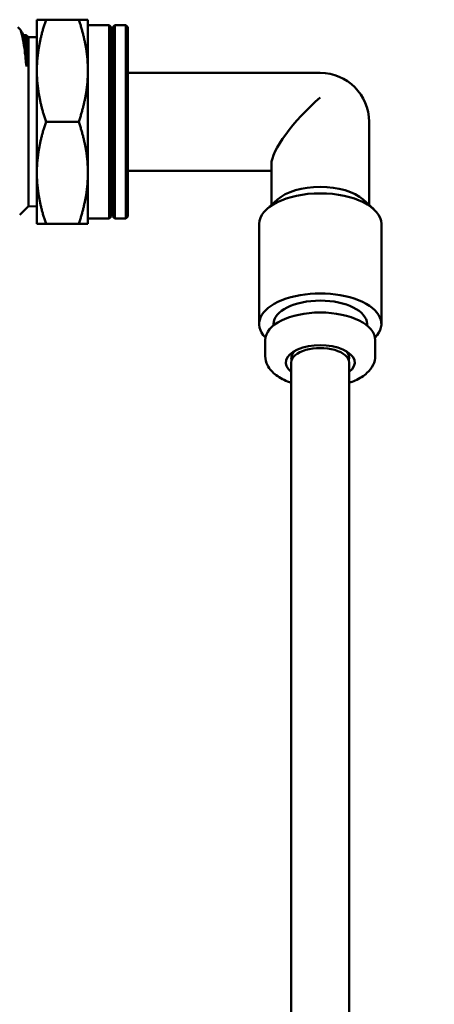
# Model space of a CAD drawing. Header units: inches. Extents: x 1 to 203, y 4 to 128.
# Tile 44 of 47: x 103.09 to 104.21, y 107.23 to 109.88. Entities that reach past the tile are written whole.
import ezdxf

# ---------------------------------------------------------------- set-up
doc = ezdxf.new("R2010")
doc.units = ezdxf.units.IN
doc.header["$LTSCALE"] = 6
doc.header["$MEASUREMENT"] = 0
doc.layers.add('Visible (ANSI)', color=7, linetype='Continuous', lineweight=50)

msp = doc.modelspace()

# ---------------------------------------------------------------- linework, layer by layer
at = {"layer": 'Visible (ANSI)'}
for p, q in [((103.1331, 109.8843), (103.1331, 109.7465)), ((103.1577, 109.8843), (103.1331, 109.8843)), ((103.2462, 109.8843), (103.1577, 109.8843)), ((103.2708, 109.8843), (103.2462, 109.8843)), ((103.2708, 109.7465), (103.2708, 109.8843)), ((103.0875, 109.8586), (103.0813, 109.8645)), ((103.3283, 109.8693), (103.2708, 109.8693)), ((103.3283, 109.3481), (103.3283, 109.8693)), ((103.3333, 109.8643), (103.3283, 109.8693)), ((103.3333, 109.3531), (103.3333, 109.8643)), ((103.3383, 109.8643), (103.3433, 109.8693)), ((103.3383, 109.8643), (103.3383, 109.3531)), ((103.3433, 109.8693), (103.3433, 109.3481)), ((103.3733, 109.8693), (103.3433, 109.8693)), ((103.3733, 109.3481), (103.3733, 109.8693)), ((103.3783, 109.8643), (103.3733, 109.8693)), ((103.3783, 109.3531), (103.3783, 109.8643)), ((103.0973, 109.8422), (103.1039, 109.8422)), ((103.1036, 109.8422), (103.1039, 109.8427)), ((103.1108, 109.8367), (103.1043, 109.8428)), ((103.1108, 109.8367), (103.1331, 109.8374)), ((103.1108, 109.8367), (103.1108, 109.3807)), ((103.3383, 109.8243), (103.3333, 109.8243)), ((103.1331, 109.4709), (103.1331, 109.7465)), ((103.2708, 109.4709), (103.2708, 109.7465)), ((103.8981, 109.7407), (103.3783, 109.7407)), ((103.2462, 109.6087), (103.1577, 109.6087)), ((104.0301, 109.3842), (104.0301, 109.6087)), ((103.7661, 109.4767), (103.3783, 109.4767)), ((103.7661, 109.3842), (103.7661, 109.4944)), ((103.1331, 109.3331), (103.1331, 109.4709)), ((103.2708, 109.3331), (103.2708, 109.4709)), ((103.7826, 109.3992), (103.7537, 109.3731)), ((104.0135, 109.3992), (104.0424, 109.3731)), ((103.1108, 109.3807), (103.0867, 109.358)), ((103.1108, 109.3807), (103.1331, 109.3801)), ((103.3383, 109.3931), (103.3333, 109.3931)), ((103.3283, 109.3481), (103.2708, 109.3481)), ((103.3333, 109.3531), (103.3283, 109.3481)), ((103.3383, 109.3531), (103.3433, 109.3481)), ((103.3733, 109.3481), (103.3433, 109.3481)), ((103.3783, 109.3531), (103.3733, 109.3481)), ((103.1331, 109.3331), (103.1577, 109.3331)), ((103.2462, 109.3331), (103.1577, 109.3331)), ((103.2462, 109.3331), (103.2708, 109.3331)), ((103.7331, 109.0631), (103.7331, 109.3331)), ((104.0631, 109.0631), (104.0631, 109.3331)), ((103.7718, 109.0589), (103.7718, 109.0631)), ((104.0243, 109.0589), (104.0243, 109.0631)), ((103.7496, 108.9765), (103.7496, 109.0198)), ((104.0466, 108.9765), (104.0466, 109.0198)), ((103.8199, 108.9592), (103.8199, 107.2271)), ((103.9762, 108.9592), (103.9762, 107.2271))]:
    msp.add_line(p, q, dxfattribs=at)
msp.add_arc((103.8981, 109.6087), 0.132, 0, 90, dxfattribs=at)
for centre, major_axis, ratio, start_param, end_param in [((103.8981, 109.6087), (0.1275, 0.1275), 0.267949, 1.308997, 2.879793), ((103.8981, 109.3672), (-0.132, 0), 0.5, 3.647332, 5.777446), ((103.8981, 109.3331), (-0.165, 0), 0.5, 3.141593, 6.283185), ((103.8981, 109.0631), (-0.165, 0), 0.5, 2.682169, 6.742609), ((103.8981, 109.0631), (-0.1262, 0), 0.5, 3.141593, 6.283185), ((103.8981, 109.0198), (-0.1485, 0), 0.5, 3.141593, 6.283185), ((103.8981, 108.9592), (-0.0931, 0), 0.5, 2.566103, 6.858674), ((103.8981, 108.9592), (0.0781, 0), 0.5, 0, 3.141593), ((103.8981, 108.9722), (-0.0781, 0), 0.5, 5.797857, 6.450238), ((103.8981, 108.9722), (0.0781, 0), 0.5, 6.116133, 6.768514)]:
    msp.add_ellipse(centre, major_axis=major_axis, ratio=ratio, start_param=start_param, end_param=end_param, dxfattribs=at)
for points, weights in [([(103.1331, 109.7465), (103.1331, 109.8105), (103.1577, 109.8843)], [1.55673061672, 1.55673061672, 1.44496238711]), ([(103.2708, 109.7465), (103.2708, 109.8105), (103.2462, 109.8843)], [1.55673061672, 1.55673061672, 1.44496238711]), ([(103.1577, 109.6087), (103.1331, 109.6826), (103.1331, 109.7465)], [1.44496238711, 1.55673061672, 1.55673061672]), ([(103.2462, 109.6087), (103.2708, 109.6826), (103.2708, 109.7465)], [1.44496238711, 1.55673061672, 1.55673061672]), ([(103.1331, 109.4709), (103.1331, 109.5349), (103.1577, 109.6087)], [1.55673061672, 1.55673061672, 1.44496238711]), ([(103.2462, 109.6087), (103.2708, 109.5349), (103.2708, 109.4709)], [1.44496238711, 1.55673061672, 1.55673061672]), ([(103.1577, 109.3331), (103.1331, 109.407), (103.1331, 109.4709)], [1.44496238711, 1.55673061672, 1.55673061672]), ([(103.2708, 109.4709), (103.2708, 109.407), (103.2462, 109.3331)], [1.55673061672, 1.55673061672, 1.44496238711])]:
    msp.add_rational_spline(points, weights, degree=2, dxfattribs=at)
for points, knots in [([(103.1048, 109.7578), (103.1033, 109.7733), (103.1018, 109.7874), (103.099, 109.8103), (103.0976, 109.8197), (103.0938, 109.8412), (103.0915, 109.8505), (103.0888, 109.8569), (103.0881, 109.858), (103.0875, 109.8586)], [0, 0, 0, 0, 0.1459605, 0.1459605, 0.2673475, 0.2673475, 0.4735786, 0.4735786, 0.5412351, 0.5412351, 0.5412351, 0.5412351]), ([(103.0975, 109.8417), (103.0992, 109.8388), (103.1008, 109.8243), (103.1032, 109.7874), (103.104, 109.7734), (103.1048, 109.7578)], [0.83674974, 0.83674974, 0.83674974, 0.83674974, 0.84589463, 0.84589463, 0.85017845, 0.85017845, 0.85017845, 0.85017845]), ([(103.1051, 109.8402), (103.1051, 109.8365), (103.1049, 109.8274), (103.1045, 109.7974), (103.1047, 109.7773), (103.1048, 109.7578)], [0, 0, 0, 0, 0.2233888, 0.2233888, 0.4779398, 0.4779398, 0.4779398, 0.4779398]), ([(103.8199, 108.9043), (103.8183, 108.9048), (103.8167, 108.9054), (103.8016, 108.9109), (103.7895, 108.9171), (103.7692, 108.9323), (103.7608, 108.9413), (103.7517, 108.9595), (103.7496, 108.968), (103.7496, 108.9765)], [3.7339732, 3.7339732, 3.7339732, 3.7339732, 3.7752184, 3.7752184, 4.1227349, 4.1227349, 4.4670016, 4.4670016, 4.712389, 4.712389, 4.712389, 4.712389]), ([(104.0466, 108.9765), (104.0466, 108.9684), (104.0446, 108.9603), (104.0371, 108.9447), (104.0313, 108.9373), (104.0154, 108.9228), (104.0047, 108.9162), (103.9874, 108.9083), (103.9819, 108.9062), (103.9762, 108.9043)], [1.5707963, 1.5707963, 1.5707963, 1.5707963, 1.804829, 1.804829, 2.0721061, 2.0721061, 2.4052894, 2.4052894, 2.5492121, 2.5492121, 2.5492121, 2.5492121]), ([(103.8199, 107.2271), (103.8199, 107.0312), (103.8229, 106.8319), (103.8359, 106.3991), (103.8469, 106.1647), (103.8791, 105.6626), (103.9014, 105.3943), (103.9593, 104.8323), (103.9958, 104.5383), (104.0837, 103.9399), (104.1355, 103.6354), (104.2532, 103.0336), (104.3188, 102.7361), (104.461, 102.1619), (104.537, 101.8848), (104.6965, 101.3582), (104.7791, 101.108), (104.9487, 100.6365), (105.0348, 100.4144), (105.2092, 99.9974), (105.2967, 99.8017), (105.4723, 99.4343), (105.5597, 99.262), (105.7342, 98.9383), (105.8208, 98.7862), (105.9929, 98.5), (106.078, 98.3654), (106.2471, 98.1113), (106.3307, 97.9914), (106.4964, 97.7647), (106.5783, 97.6575), (106.7408, 97.4542), (106.821, 97.3579), (106.9803, 97.1747), (107.0591, 97.0876), (107.2154, 96.9217), (107.2928, 96.8427), (107.5215, 96.6181), (107.6762, 96.4773), (107.982, 96.2195), (108.1324, 96.1015), (108.4311, 95.884), (108.579, 95.7838), (108.8741, 95.5978), (109.021, 95.5116), (109.3161, 95.3508), (109.4639, 95.2759), (109.7624, 95.1359), (109.9129, 95.0706), (110.2186, 94.9481), (110.3738, 94.891), (110.6911, 94.784), (110.8532, 94.7342), (111.1869, 94.6413), (111.3586, 94.5984), (111.7149, 94.519), (111.8995, 94.4829), (112.2859, 94.4173), (112.4878, 94.3883), (112.9145, 94.3374), (113.1396, 94.3164), (113.6206, 94.2826), (113.8772, 94.271), (114.2852, 94.2615), (114.4347, 94.2599), (114.7485, 94.26), (114.913, 94.2621), (115.2608, 94.2702), (115.4442, 94.2767), (115.8351, 94.2944), (116.0428, 94.3062), (116.4902, 94.3357), (116.7301, 94.354), (117.2544, 94.3982), (117.5391, 94.4248), (118.1727, 94.4872), (118.5221, 94.5238), (119.3097, 94.6064), (119.7482, 94.6524), (120.6299, 94.7358), (121.0731, 94.7731), (121.7239, 94.8147), (121.9338, 94.8261), (122.518, 94.8509), (122.8902, 94.8586), (123.5601, 94.8539), (123.8591, 94.8448), (124.4089, 94.813), (124.6605, 94.7923), (125.1304, 94.7411), (125.3492, 94.7118), (125.7621, 94.6455), (125.9566, 94.6095), (126.3266, 94.5309), (126.5024, 94.4892), (126.8388, 94.4002), (126.9996, 94.3535), (127.3088, 94.2554), (127.4573, 94.2044), (127.7442, 94.098), (127.8826, 94.043), (128.1507, 93.9289), (128.2805, 93.8701), (128.5328, 93.7487), (128.6553, 93.6863), (128.894, 93.5578), (129.0103, 93.4918), (129.2373, 93.3562), (129.3481, 93.2867), (129.565, 93.144), (129.6712, 93.0708), (129.8793, 92.9208), (129.9813, 92.8439), (130.1817, 92.6862), (130.2802, 92.6055), (130.4739, 92.4398), (130.5692, 92.3549), (130.757, 92.1808), (130.8495, 92.0915), (131.0321, 91.9083), (131.1222, 91.8143), (131.3003, 91.6214), (131.3882, 91.5223), (131.5623, 91.3188), (131.6483, 91.2143), (131.8187, 90.9992), (131.9031, 90.8887), (132.0704, 90.6611), (132.1532, 90.5439), (132.3176, 90.3025), (132.3991, 90.1782), (132.5608, 89.9216), (132.6411, 89.7892), (132.8004, 89.5159), (132.8794, 89.3747), (133.0363, 89.0828), (133.1142, 88.9319), (133.2688, 88.6194), (133.3454, 88.4576), (133.4975, 88.1221), (133.5729, 87.9483), (133.7223, 87.5873), (133.7962, 87.4), (133.9425, 87.0106), (134.0146, 86.8083), (134.1572, 86.3872), (134.2273, 86.1682), (134.3652, 85.7119), (134.4327, 85.4743), (134.5648, 84.979), (134.629, 84.721), (134.7512, 84.1935), (134.809, 83.9238), (134.9098, 83.4151), (134.9537, 83.1765), (135.0302, 82.7275), (135.0635, 82.5174), (135.1488, 81.9389), (135.1958, 81.5699), (135.2659, 80.9261), (135.292, 80.6507), (135.3476, 79.966), (135.3722, 79.5585), (135.4048, 78.756), (135.4128, 78.3611), (135.4128, 77.9759)], [0, 0, 0, 0, 0.0124679, 0.0124679, 0.0267405, 0.0267405, 0.0427466, 0.0427466, 0.0600899, 0.0600899, 0.078046, 0.078046, 0.0957824, 0.0957824, 0.1126526, 0.1126526, 0.128321, 0.128321, 0.1427046, 0.1427046, 0.1558623, 0.1558623, 0.1679128, 0.1679128, 0.1789899, 0.1789899, 0.1892221, 0.1892221, 0.1987248, 0.1987248, 0.207599, 0.207599, 0.2159318, 0.2159318, 0.2237978, 0.2237978, 0.2312612, 0.2312612, 0.2454939, 0.2454939, 0.2585944, 0.2585944, 0.2708778, 0.2708778, 0.2825934, 0.2825934, 0.2939483, 0.2939483, 0.3051247, 0.3051247, 0.3162923, 0.3162923, 0.327621, 0.327621, 0.3392918, 0.3392918, 0.3515117, 0.3515117, 0.3645329, 0.3645329, 0.3786829, 0.3786829, 0.3944169, 0.3944169, 0.4034166, 0.4034166, 0.4132038, 0.4132038, 0.4239824, 0.4239824, 0.4360429, 0.4360429, 0.4498193, 0.4498193, 0.4659967, 0.4659967, 0.4856836, 0.4856836, 0.5102993, 0.5102993, 0.5352993, 0.5352993, 0.5472645, 0.5472645, 0.5687343, 0.5687343, 0.5863236, 0.5863236, 0.6014329, 0.6014329, 0.6148452, 0.6148452, 0.6270216, 0.6270216, 0.6382581, 0.6382581, 0.6487579, 0.6487579, 0.6586688, 0.6586688, 0.668103, 0.668103, 0.6771486, 0.6771486, 0.6858774, 0.6858774, 0.6943491, 0.6943491, 0.7026148, 0.7026148, 0.7107193, 0.7107193, 0.7187026, 0.7187026, 0.7266012, 0.7266012, 0.7344491, 0.7344491, 0.7422787, 0.7422787, 0.7501213, 0.7501213, 0.7580077, 0.7580077, 0.7659689, 0.7659689, 0.7740365, 0.7740365, 0.7822432, 0.7822432, 0.7906236, 0.7906236, 0.7992142, 0.7992142, 0.8080547, 0.8080547, 0.8171882, 0.8171882, 0.8266623, 0.8266623, 0.8365297, 0.8365297, 0.8468494, 0.8468494, 0.8576878, 0.8576878, 0.8691197, 0.8691197, 0.8812291, 0.8812291, 0.8941101, 0.8941101, 0.9073464, 0.9073464, 0.9189281, 0.9189281, 0.9290621, 0.9290621, 0.9467965, 0.9467965, 0.9600974, 0.9600974, 0.9800487, 0.9800487, 1, 1, 1, 1]), ([(103.9762, 107.2271), (103.9762, 107.0322), (103.9791, 106.8339), (103.9921, 106.4033), (104.0031, 106.1701), (104.0352, 105.6709), (104.0574, 105.4042), (104.115, 104.8457), (104.1514, 104.5538), (104.2388, 103.9596), (104.2903, 103.6574), (104.4073, 103.0602), (104.4725, 102.765), (104.6139, 102.1952), (104.6894, 101.9203), (104.8479, 101.3976), (104.93, 101.1494), (105.0987, 100.6816), (105.1843, 100.4613), (105.3578, 100.0478), (105.4447, 99.8538), (105.6192, 99.4899), (105.7061, 99.3193), (105.8793, 98.999), (105.9652, 98.8487), (106.1359, 98.5659), (106.2203, 98.433), (106.3878, 98.1824), (106.4705, 98.0644), (106.6345, 97.8412), (106.7154, 97.7358), (106.8758, 97.536), (106.955, 97.4414), (107.112, 97.2618), (107.1896, 97.1765), (107.3435, 97.0141), (107.4196, 96.9368), (107.6443, 96.7174), (107.7961, 96.5799), (108.0958, 96.3286), (108.243, 96.2138), (108.5349, 96.0023), (108.6792, 95.9049), (108.9671, 95.7243), (109.1103, 95.6406), (109.3976, 95.4845), (109.5415, 95.4119), (109.832, 95.276), (109.9784, 95.2126), (110.2759, 95.0936), (110.4269, 95.038), (110.7357, 94.9338), (110.8935, 94.8853), (111.2186, 94.7946), (111.386, 94.7526), (111.7335, 94.6748), (111.9137, 94.6393), (112.2912, 94.5746), (112.4887, 94.5459), (112.9063, 94.4954), (113.1269, 94.4744), (113.5989, 94.4403), (113.8509, 94.4284), (114.2522, 94.4183), (114.3993, 94.4165), (114.7085, 94.416), (114.8707, 94.4177), (115.2139, 94.4251), (115.395, 94.4312), (115.7815, 94.4481), (115.987, 94.4594), (116.4303, 94.488), (116.6684, 94.5059), (117.1896, 94.5493), (117.4731, 94.5755), (118.1063, 94.6375), (118.4565, 94.6741), (119.252, 94.7575), (119.6978, 94.8044), (120.5885, 94.889), (121.0334, 94.9268), (121.6914, 94.9694), (121.9064, 94.9812), (122.5026, 95.0068), (122.8819, 95.0149), (123.5625, 95.0102), (123.8651, 95.001), (124.4209, 94.9688), (124.675, 94.9479), (125.1493, 94.8962), (125.3701, 94.8667), (125.7868, 94.7999), (125.9832, 94.7635), (126.3568, 94.6843), (126.5343, 94.6422), (126.8741, 94.5526), (127.0366, 94.5056), (127.3493, 94.4067), (127.4996, 94.3552), (127.7899, 94.2479), (127.9301, 94.1924), (128.2017, 94.0772), (128.3333, 94.0179), (128.5891, 93.8952), (128.7134, 93.8322), (128.9558, 93.7023), (129.0738, 93.6356), (129.3045, 93.4984), (129.4171, 93.428), (129.6377, 93.2835), (129.7456, 93.2094), (129.9574, 93.0574), (130.0612, 92.9795), (130.2653, 92.8196), (130.3655, 92.7377), (130.5628, 92.5697), (130.6598, 92.4836), (130.8512, 92.3069), (130.9454, 92.2163), (131.1315, 92.0303), (131.2233, 91.9349), (131.4047, 91.739), (131.4943, 91.6384), (131.6715, 91.4317), (131.7592, 91.3256), (131.9328, 91.1072), (132.0187, 90.995), (132.1889, 90.7639), (132.2733, 90.645), (132.4405, 90.3999), (132.5234, 90.2737), (132.6879, 90.0133), (132.7694, 89.879), (132.9313, 89.6017), (133.0116, 89.4586), (133.171, 89.1626), (133.25, 89.0096), (133.4069, 88.6928), (133.4846, 88.5289), (133.6388, 88.1891), (133.7151, 88.013), (133.8665, 87.6476), (133.9413, 87.458), (134.0893, 87.0639), (134.1623, 86.8593), (134.3064, 86.4335), (134.3773, 86.2121), (134.5166, 85.7509), (134.5847, 85.5109), (134.718, 85.0107), (134.7827, 84.7502), (134.9056, 84.2188), (134.9636, 83.9478), (135.0647, 83.4367), (135.1087, 83.197), (135.1855, 82.7462), (135.2189, 82.5352), (135.3043, 81.9543), (135.3515, 81.5838), (135.4218, 80.9375), (135.4479, 80.6611), (135.5037, 79.9738), (135.5284, 79.5647), (135.5611, 78.7592), (135.5691, 78.3628), (135.5691, 77.9759)], [0, 0, 0, 0, 0.0125034, 0.0125034, 0.0268073, 0.0268073, 0.0428366, 0.0428366, 0.0601926, 0.0601926, 0.0781575, 0.0781575, 0.0959102, 0.0959102, 0.1128111, 0.1128111, 0.1285241, 0.1285241, 0.1429606, 0.1429606, 0.1561737, 0.1561737, 0.168277, 0.168277, 0.1794013, 0.1794013, 0.1896728, 0.1896728, 0.1992061, 0.1992061, 0.2081018, 0.2081018, 0.2164469, 0.2164469, 0.2243166, 0.2243166, 0.2317755, 0.2317755, 0.2459844, 0.2459844, 0.2590345, 0.2590345, 0.2712471, 0.2712471, 0.2828769, 0.2828769, 0.2941355, 0.2941355, 0.3052082, 0.3052082, 0.3162676, 0.3162676, 0.3274852, 0.3274852, 0.3390437, 0.3390437, 0.3511507, 0.3511507, 0.3640591, 0.3640591, 0.3780964, 0.3780964, 0.3937175, 0.3937175, 0.4026606, 0.4026606, 0.4123914, 0.4123914, 0.4231148, 0.4231148, 0.4351233, 0.4351233, 0.4488572, 0.4488572, 0.46502, 0.46502, 0.484783, 0.484783, 0.5097798, 0.5097798, 0.5347798, 0.5347798, 0.5469696, 0.5469696, 0.5686949, 0.5686949, 0.5863381, 0.5863381, 0.6014352, 0.6014352, 0.6148097, 0.6148097, 0.6269385, 0.6269385, 0.6381246, 0.6381246, 0.6485752, 0.6485752, 0.6584403, 0.6584403, 0.6678335, 0.6678335, 0.6768439, 0.6768439, 0.6855436, 0.6855436, 0.6939925, 0.6939925, 0.7022419, 0.7022419, 0.7103363, 0.7103363, 0.7183155, 0.7183155, 0.7262155, 0.7262155, 0.7340701, 0.7340701, 0.7419111, 0.7419111, 0.7497694, 0.7497694, 0.7576752, 0.7576752, 0.7656593, 0.7656593, 0.7737527, 0.7737527, 0.7819878, 0.7819878, 0.7903986, 0.7903986, 0.7990215, 0.7990215, 0.8078957, 0.8078957, 0.8170642, 0.8170642, 0.8265743, 0.8265743, 0.8364786, 0.8364786, 0.8468358, 0.8468358, 0.8577122, 0.8577122, 0.8691825, 0.8691825, 0.8813308, 0.8813308, 0.894251, 0.894251, 0.9074696, 0.9074696, 0.9190359, 0.9190359, 0.9291564, 0.9291564, 0.9468673, 0.9468673, 0.9601505, 0.9601505, 0.9800752, 0.9800752, 1, 1, 1, 1])]:
    msp.add_open_spline(points, degree=3, knots=knots, dxfattribs=at)
for points in [[(103.0886, 109.8572), (103.0916, 109.852), (103.0946, 109.8468), (103.0975, 109.8417)], [(103.1039, 109.8427), (103.1043, 109.8433), (103.1047, 109.8425), (103.1051, 109.8402)], [(103.1039, 109.8422), (103.1043, 109.8422), (103.1047, 109.8415), (103.1051, 109.8402)]]:
    msp.add_open_spline(points, degree=3, dxfattribs=at)

doc.saveas('drawing.dxf')
